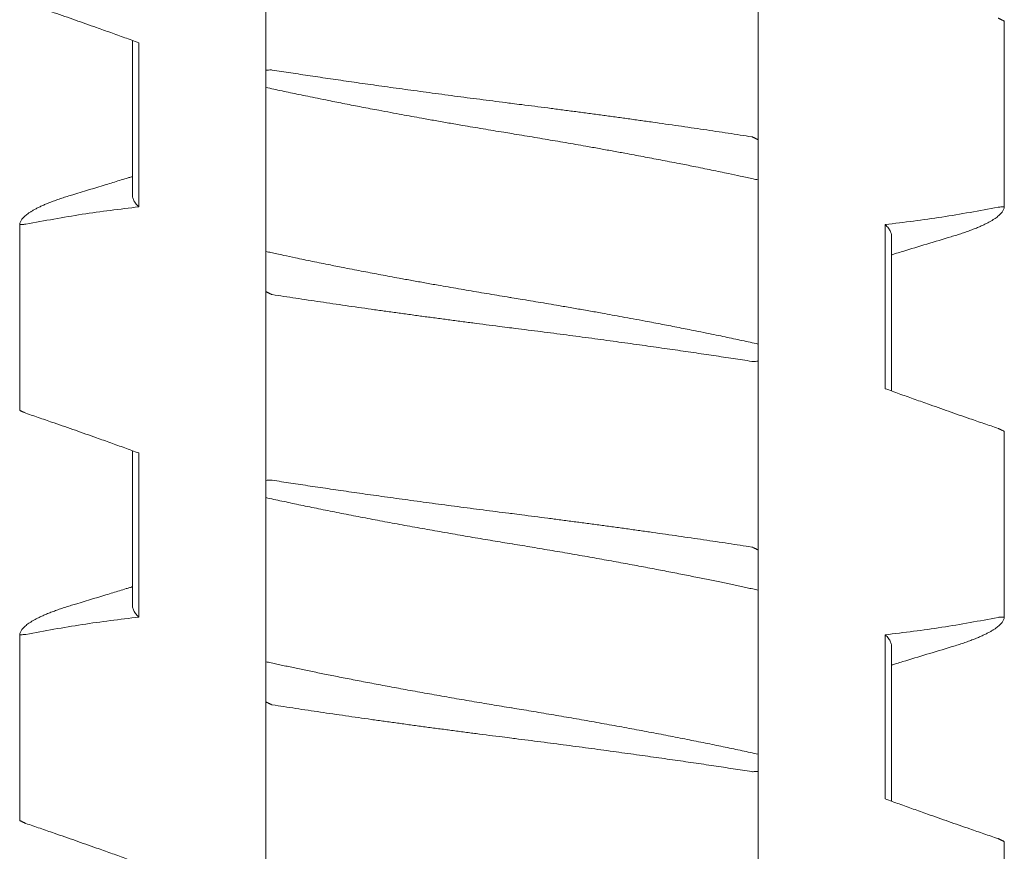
# Model space of a CAD drawing. Header units: millimetres. Extents: x 0 to 594, y 0 to 420.
# Tile 24 of 83: x 116.27 to 121.07, y 196.99 to 201.04. Entities that reach past the tile are written whole.
import ezdxf

# ---------------------------------------------------------------- set-up
doc = ezdxf.new("R2010")
doc.units = ezdxf.units.MM
doc.linetypes.add('K5LT_THIN', pattern=[0])
doc.layers.add('Системный слой', color=7, linetype='Continuous')

# ---------------------------------------------------------------- blocks, each defined once
blk = doc.blocks.new('U1')
at = {"layer": 'Системный слой', "color": 7, "linetype": 'K5LT_THIN', "lineweight": 18}
for p, q in [((117.468, 200.7936), (117.468, 201.715)), ((119.868, 200.4535), (119.868, 201.375)), ((121.0678, 200.1272), (121.0678, 201.0326)), ((116.8184, 200.9386), (116.818, 200.1842)), ((116.8487, 200.1275), (116.8487, 200.9275)), ((117.468, 200.7936), (117.468, 200.7099)), ((117.468, 200.7099), (117.468, 199.9099)), ((119.868, 200.2587), (119.868, 200.4535)), ((119.868, 199.4587), (119.868, 200.2587)), ((116.2683, 199.136), (116.2683, 200.0414)), ((120.4874, 200.041), (120.4874, 199.241)), ((120.518, 199.9843), (120.5177, 199.23)), ((117.468, 199.9099), (117.468, 199.715)), ((117.468, 198.7936), (117.468, 199.715)), ((119.868, 199.375), (119.868, 199.4587)), ((119.868, 198.4535), (119.868, 199.375)), ((121.0678, 198.1272), (121.0678, 199.0326)), ((116.818, 198.9385), (116.818, 198.1842)), ((116.8487, 198.1275), (116.8487, 198.9275)), ((117.468, 198.7936), (117.468, 198.7099)), ((117.468, 198.7099), (117.468, 197.9099)), ((119.868, 198.2587), (119.868, 198.4535)), ((119.868, 197.4587), (119.868, 198.2587)), ((116.2683, 197.136), (116.2683, 198.0414)), ((120.4874, 198.041), (120.4874, 197.241)), ((120.518, 197.9843), (120.5177, 197.23)), ((117.468, 197.9099), (117.468, 197.715)), ((117.468, 196.7936), (117.468, 197.715)), ((119.868, 197.375), (119.868, 197.4587)), ((119.868, 196.4535), (119.868, 197.375)), ((121.0678, 196.1272), (121.0678, 197.0326))]:
    blk.add_line(p, q, dxfattribs=at)
for points, knots in [([(116.8487, 200.9275), (116.826, 200.9358), (116.7804, 200.9523), (116.7118, 200.977), (116.6315, 201.0056), (116.5396, 201.038), (116.4478, 201.07), (116.3674, 201.0977), (116.3213, 201.1135), (116.2983, 201.1213)], [0, 0, 0, 0, 0.124073, 0.24903, 0.374474, 0.562414, 0.749644, 0.874614, 1, 1, 1, 1]), ([(121.0378, 201.0472), (121.0392, 201.0469), (121.0404, 201.0463), (121.0425, 201.0453), (121.0451, 201.044), (121.0478, 201.0427), (121.0503, 201.0415), (121.0526, 201.0404), (121.0551, 201.0392), (121.0583, 201.0376), (121.0623, 201.0356), (121.0657, 201.0339), (121.0675, 201.033), (121.0678, 201.0329), (121.0678, 201.0324)], [0.0207443, 0.0207443, 0.0207443, 0.0207443, 0.0428983, 0.0907386, 0.1467586, 0.1992143, 0.2507963, 0.2972685, 0.3609843, 0.4401071, 0.559579, 0.7441904, 0.8989786, 1, 1, 1, 1]), ([(117.4988, 200.7945), (117.4956, 200.795), (117.4929, 200.7949), (117.4826, 200.7945), (117.4726, 200.7941), (117.468, 200.7936)], [0, 0, 0, 0, 0.3333333, 0.6666667, 0.9852484, 0.9852484, 0.9852484, 0.9852484]), ([(119.8373, 200.4688), (119.8183, 200.4717), (119.78, 200.4776), (119.7216, 200.4865), (119.6624, 200.4954), (119.6022, 200.5044), (119.5411, 200.5133), (119.4587, 200.5253), (119.3751, 200.5372), (119.2906, 200.5491), (119.2269, 200.558), (119.163, 200.5668), (119.0989, 200.5755), (119.0347, 200.5841), (118.9705, 200.5926), (118.9063, 200.6011), (118.8423, 200.6094), (118.7787, 200.6176), (118.7206, 200.625), (118.6786, 200.6303), (118.6368, 200.6356), (118.5897, 200.6416), (118.5269, 200.6496), (118.444, 200.6603), (118.3616, 200.6712), (118.28, 200.6821), (118.22, 200.6902), (118.1613, 200.6982), (118.1037, 200.7061), (118.0475, 200.7139), (117.9924, 200.7217), (117.9386, 200.7293), (117.8859, 200.7368), (117.8341, 200.7443), (117.7833, 200.7517), (117.7336, 200.759), (117.6848, 200.7662), (117.637, 200.7734), (117.5901, 200.7805), (117.544, 200.7875), (117.5138, 200.7922), (117.4988, 200.7945)], [0, 0, 0, 0, 0.02634, 0.052775, 0.079301, 0.105956, 0.132697, 0.159533, 0.213258, 0.240091, 0.266892, 0.293663, 0.320386, 0.347081, 0.373754, 0.400413, 0.427032, 0.453584, 0.479964, 0.499738, 0.506229, 0.532478, 0.558829, 0.585011, 0.636668, 0.662151, 0.687116, 0.711701, 0.735673, 0.75939, 0.782546, 0.805391, 0.827824, 0.850167, 0.872198, 0.894026, 0.915535, 0.936929, 0.958083, 0.979105, 1, 1, 1, 1]), ([(117.468, 200.7099), (117.4809, 200.7071), (117.507, 200.7013), (117.547, 200.6927), (117.5879, 200.684), (117.6296, 200.6752), (117.6736, 200.6661), (117.7216, 200.6562), (117.7819, 200.6441), (117.8535, 200.6299), (117.9353, 200.614), (118.0101, 200.5997), (118.0755, 200.5875), (118.129, 200.5776), (118.1793, 200.5684), (118.2337, 200.5586), (118.2939, 200.5479), (118.3601, 200.5362), (118.4212, 200.5256), (118.4769, 200.5161), (118.5271, 200.5076), (118.5774, 200.4992), (118.6244, 200.4914), (118.658, 200.4859), (118.6916, 200.4804), (118.7287, 200.4743), (118.779, 200.466), (118.8292, 200.4575), (118.8792, 200.449), (118.929, 200.4405), (118.9786, 200.4319), (119.0331, 200.4223), (119.0923, 200.4118), (119.1556, 200.4003), (119.2124, 200.39), (119.2627, 200.3807), (119.3067, 200.3724), (119.3496, 200.3643), (119.3926, 200.3561), (119.4371, 200.3475), (119.4913, 200.337), (119.5602, 200.3233), (119.6408, 200.307), (119.7164, 200.2913), (119.7733, 200.2792), (119.8128, 200.2707), (119.8418, 200.2644), (119.8597, 200.2605), (119.868, 200.2587)], [0, 0, 0, 0, 0.019411, 0.038863, 0.058341, 0.077822, 0.097283, 0.118879, 0.142628, 0.177154, 0.211649, 0.246143, 0.269832, 0.291356, 0.31072, 0.330082, 0.35587, 0.381654, 0.407442, 0.426765, 0.446068, 0.465342, 0.484619, 0.499997, 0.503892, 0.523184, 0.542465, 0.561714, 0.580941, 0.600162, 0.619369, 0.638567, 0.663868, 0.688906, 0.713692, 0.731833, 0.74972, 0.767241, 0.784651, 0.803214, 0.823048, 0.853533, 0.892434, 0.93014, 0.957299, 0.973195, 0.987429, 1, 1, 1, 1]), ([(119.868, 200.4535), (119.8688, 200.4539), (119.8676, 200.4545), (119.8656, 200.4555), (119.8631, 200.4568), (119.8604, 200.4582), (119.858, 200.4594), (119.8557, 200.4606), (119.8531, 200.4619), (119.8499, 200.4635), (119.8458, 200.4655), (119.8422, 200.4673), (119.8404, 200.4682), (119.8401, 200.4684), (119.8373, 200.4688)], [0.0207324, 0.0207324, 0.0207324, 0.0207324, 0.0428739, 0.0907083, 0.1467342, 0.1992071, 0.2507108, 0.2970718, 0.3612265, 0.4410512, 0.5612899, 0.7459802, 0.9001507, 1, 1, 1, 1]), ([(116.818, 200.2753), (116.8164, 200.2747), (116.8147, 200.2742), (116.8102, 200.2729), (116.8075, 200.272), (116.7992, 200.2695), (116.7937, 200.2678), (116.7773, 200.2627), (116.7663, 200.2594), (116.7337, 200.2494), (116.7119, 200.2427), (116.6359, 200.2196), (116.5815, 200.2031), (116.527, 200.1867)], [11.668369, 11.668369, 11.668369, 11.668369, 11.865333, 11.865333, 12.187969, 12.187969, 12.833241, 12.833241, 14.113379, 14.113379, 16.65284, 16.65284, 23, 23, 23, 23]), ([(116.527, 200.1867), (116.5227, 200.1855), (116.5089, 200.1813), (116.4865, 200.1742), (116.4608, 200.1655), (116.4369, 200.157), (116.4148, 200.1486), (116.3944, 200.1402), (116.376, 200.1321), (116.3592, 200.1242), (116.3442, 200.1164), (116.3307, 200.1088), (116.3188, 200.1014), (116.3083, 200.0942), (116.2992, 200.0871), (116.2913, 200.0802), (116.2846, 200.0734), (116.2792, 200.0668), (116.2748, 200.0602), (116.2716, 200.0538), (116.2693, 200.0476), (116.2685, 200.0434), (116.2683, 200.0414)], [0.55579, 0.55579, 0.55579, 0.55579, 0.5672668, 0.59318, 0.618826, 0.644077, 0.6692085, 0.6938627, 0.7181536, 0.7418201, 0.7652277, 0.7880288, 0.810472, 0.8324305, 0.8542614, 0.8757324, 0.8969768, 0.9178788, 0.9386677, 0.9592261, 0.9796666, 1, 1, 1, 1]), ([(116.8487, 200.1275), (116.8455, 200.1305), (116.8397, 200.1365), (116.8324, 200.1454), (116.8267, 200.1542), (116.8224, 200.1627), (116.8195, 200.1711), (116.8183, 200.1783), (116.818, 200.1826), (116.818, 200.1843)], [0, 0, 0, 0, 0.0203909, 0.0406136, 0.0606482, 0.0803478, 0.0997845, 0.1189127, 0.1306791, 0.1306791, 0.1306791, 0.1306791]), ([(120.8091, 199.9818), (120.8134, 199.9831), (120.8272, 199.9873), (120.8495, 199.9944), (120.8752, 200.003), (120.8992, 200.0116), (120.9213, 200.02), (120.9416, 200.0283), (120.9601, 200.0364), (120.9768, 200.0444), (120.9919, 200.0522), (121.0053, 200.0597), (121.0172, 200.0671), (121.0277, 200.0744), (121.0369, 200.0814), (121.0448, 200.0884), (121.0514, 200.0951), (121.0569, 200.1018), (121.0612, 200.1083), (121.0645, 200.1147), (121.0667, 200.121), (121.0675, 200.1251), (121.0678, 200.1272)], [0.5557902, 0.5557902, 0.5557902, 0.5557902, 0.5672666, 0.5931798, 0.6188257, 0.6440768, 0.6692083, 0.6938625, 0.7181534, 0.7418199, 0.7652275, 0.7880286, 0.8104719, 0.8324304, 0.8542612, 0.8757323, 0.8969767, 0.9178787, 0.9386676, 0.9592261, 0.9796666, 1, 1, 1, 1]), ([(121.0678, 200.1272), (121.0673, 200.1276), (121.0652, 200.1275), (121.0568, 200.1271), (121.047, 200.1265), (121.0409, 200.1262), (121.0378, 200.1258)], [0.0264037, 0.0264037, 0.0264037, 0.0264037, 0.3181006, 0.6362012, 0.8584234, 0.9852372, 0.9852372, 0.9852372, 0.9852372]), ([(116.2683, 200.0414), (116.2683, 200.0409), (116.2685, 200.0409), (116.2694, 200.041), (116.2708, 200.0411), (116.273, 200.0412), (116.2761, 200.0413), (116.2805, 200.0416), (116.2859, 200.0419), (116.2917, 200.0422), (116.2956, 200.0424), (116.2983, 200.0428)], [0.0094201, 0.0094201, 0.0094201, 0.0094201, 0.1025347, 0.1938927, 0.2801543, 0.3780823, 0.5005125, 0.6217688, 0.7622805, 0.8818257, 0.9827009, 0.9827009, 0.9827009, 0.9827009]), ([(120.4874, 200.041), (120.4905, 200.0381), (120.4962, 200.0322), (120.5034, 200.0235), (120.5091, 200.0148), (120.5135, 200.0062), (120.5165, 199.9977), (120.5178, 199.9904), (120.518, 199.986), (120.518, 199.9843)], [0, 0, 0, 0, 0.019558, 0.0390946, 0.0586191, 0.0781488, 0.0977107, 0.1172669, 0.128994, 0.128994, 0.128994, 0.128994]), ([(120.8091, 199.9818), (120.7696, 199.9699), (120.7302, 199.9581), (120.6513, 199.9342), (120.612, 199.9222), (120.5626, 199.907), (120.5525, 199.9039), (120.5364, 199.899), (120.5303, 199.8971), (120.5222, 199.8946), (120.5201, 199.8939), (120.518, 199.8933)], [0, 0, 0, 0, 4.6, 4.6, 9.2, 9.2, 10.376388, 10.376388, 11.089574, 11.089574, 11.331629, 11.331629, 11.331629, 11.331629]), ([(119.868, 199.4587), (119.8552, 199.4615), (119.8291, 199.4672), (119.7891, 199.4759), (119.7482, 199.4846), (119.7065, 199.4934), (119.6625, 199.5025), (119.6145, 199.5123), (119.5542, 199.5245), (119.4826, 199.5387), (119.4008, 199.5546), (119.326, 199.5688), (119.2606, 199.5811), (119.2071, 199.5909), (119.1567, 199.6001), (119.1024, 199.61), (119.0421, 199.6207), (118.9759, 199.6323), (118.9149, 199.6429), (118.8592, 199.6524), (118.8089, 199.6609), (118.7586, 199.6694), (118.7117, 199.6771), (118.678, 199.6826), (118.6444, 199.6881), (118.6074, 199.6942), (118.5571, 199.7026), (118.5069, 199.711), (118.4569, 199.7195), (118.4071, 199.7281), (118.3575, 199.7367), (118.3029, 199.7463), (118.2438, 199.7568), (118.1804, 199.7682), (118.1236, 199.7786), (118.0733, 199.7879), (118.0294, 199.7961), (117.9865, 199.8042), (117.9434, 199.8125), (117.899, 199.821), (117.8448, 199.8316), (117.7758, 199.8453), (117.6952, 199.8616), (117.6197, 199.8772), (117.5627, 199.8893), (117.5232, 199.8978), (117.4943, 199.9041), (117.4764, 199.9081), (117.468, 199.9099)], [0, 0, 0, 0, 0.019411, 0.038863, 0.058341, 0.077822, 0.097283, 0.118879, 0.142628, 0.177154, 0.211649, 0.246143, 0.269832, 0.291356, 0.31072, 0.330082, 0.35587, 0.381654, 0.407442, 0.426765, 0.446068, 0.465342, 0.484619, 0.499997, 0.503892, 0.523184, 0.542465, 0.561714, 0.580941, 0.600162, 0.619369, 0.638567, 0.663868, 0.688907, 0.713692, 0.731833, 0.74972, 0.767241, 0.784651, 0.803214, 0.823048, 0.853533, 0.892434, 0.93014, 0.957299, 0.973195, 0.987429, 1, 1, 1, 1]), ([(117.468, 199.715), (117.4673, 199.7146), (117.4684, 199.7141), (117.4705, 199.713), (117.473, 199.7117), (117.4757, 199.7103), (117.4781, 199.7091), (117.4804, 199.708), (117.4829, 199.7067), (117.4862, 199.7051), (117.4903, 199.703), (117.4939, 199.7013), (117.4957, 199.7004), (117.496, 199.7002), (117.4988, 199.6998)], [0.0207324, 0.0207324, 0.0207324, 0.0207324, 0.0428738, 0.0907081, 0.1467339, 0.1992067, 0.2507103, 0.2970712, 0.3612257, 0.4410501, 0.5612884, 0.7459785, 0.9001495, 1, 1, 1, 1]), ([(117.4988, 199.6998), (117.5178, 199.6968), (117.5561, 199.6909), (117.6144, 199.6821), (117.6737, 199.6732), (117.7339, 199.6642), (117.7949, 199.6552), (117.8773, 199.6433), (117.961, 199.6313), (118.0455, 199.6195), (118.1092, 199.6106), (118.1731, 199.6018), (118.2372, 199.5931), (118.3014, 199.5845), (118.3656, 199.5759), (118.4298, 199.5675), (118.4938, 199.5591), (118.5574, 199.5509), (118.6155, 199.5435), (118.6574, 199.5382), (118.6993, 199.533), (118.7464, 199.527), (118.8091, 199.519), (118.8921, 199.5082), (118.9745, 199.4974), (119.0561, 199.4865), (119.116, 199.4784), (119.1747, 199.4704), (119.2323, 199.4625), (119.2886, 199.4546), (119.3437, 199.4469), (119.3974, 199.4393), (119.4502, 199.4317), (119.5019, 199.4243), (119.5527, 199.4169), (119.6025, 199.4096), (119.6513, 199.4023), (119.6991, 199.3952), (119.746, 199.3881), (119.792, 199.381), (119.8223, 199.3764), (119.8373, 199.3741)], [0, 0, 0, 0, 0.02634, 0.052775, 0.079301, 0.105956, 0.132697, 0.159533, 0.213258, 0.240091, 0.266892, 0.293663, 0.320386, 0.347081, 0.373754, 0.400413, 0.427032, 0.453584, 0.479964, 0.499738, 0.506229, 0.532478, 0.558829, 0.585011, 0.636668, 0.662151, 0.687116, 0.711701, 0.735673, 0.75939, 0.782546, 0.805391, 0.827824, 0.850167, 0.872198, 0.894026, 0.915535, 0.936929, 0.958083, 0.979105, 1, 1, 1, 1]), ([(119.8373, 199.3741), (119.8405, 199.3736), (119.8431, 199.3737), (119.8535, 199.3741), (119.8635, 199.3745), (119.868, 199.375)], [0, 0, 0, 0, 0.3333333, 0.6666667, 0.9852484, 0.9852484, 0.9852484, 0.9852484]), ([(120.4874, 199.241), (120.5101, 199.2328), (120.5557, 199.2162), (120.6242, 199.1916), (120.7046, 199.1629), (120.7964, 199.1306), (120.8883, 199.0986), (120.9687, 199.0709), (121.0147, 199.0551), (121.0378, 199.0472)], [0, 0, 0, 0, 0.124073, 0.24903, 0.374474, 0.562414, 0.749644, 0.874614, 1, 1, 1, 1]), ([(116.2983, 199.1213), (116.2951, 199.1226), (116.2907, 199.1247), (116.2852, 199.1274), (116.2806, 199.1296), (116.277, 199.1313), (116.2738, 199.1329), (116.2712, 199.1342), (116.2693, 199.1351), (116.2684, 199.1356), (116.2682, 199.1356), (116.2683, 199.1361)], [0.0186604, 0.0186604, 0.0186604, 0.0186604, 0.1453105, 0.2715625, 0.373659, 0.4733234, 0.5774327, 0.6960533, 0.8116827, 0.9146548, 1, 1, 1, 1]), ([(116.8487, 198.9275), (116.826, 198.9358), (116.7804, 198.9523), (116.7118, 198.977), (116.6315, 199.0056), (116.5396, 199.038), (116.4478, 199.07), (116.3674, 199.0977), (116.3213, 199.1135), (116.2983, 199.1213)], [0, 0, 0, 0, 0.124073, 0.24903, 0.374474, 0.562414, 0.749644, 0.874614, 1, 1, 1, 1]), ([(121.0378, 199.0472), (121.0392, 199.0469), (121.0404, 199.0463), (121.0425, 199.0453), (121.0451, 199.044), (121.0478, 199.0427), (121.0503, 199.0415), (121.0526, 199.0404), (121.0551, 199.0392), (121.0583, 199.0376), (121.0623, 199.0356), (121.0657, 199.0339), (121.0675, 199.033), (121.0678, 199.0329), (121.0678, 199.0324)], [0.0207445, 0.0207445, 0.0207445, 0.0207445, 0.0428986, 0.0907392, 0.1467596, 0.1992156, 0.2507979, 0.2972704, 0.3609865, 0.4401098, 0.5595825, 0.7441944, 0.8989816, 1, 1, 1, 1]), ([(117.4988, 198.7945), (117.4956, 198.795), (117.4929, 198.7949), (117.4826, 198.7945), (117.4726, 198.7941), (117.468, 198.7936)], [0, 0, 0, 0, 0.3333333, 0.6666667, 0.985248, 0.985248, 0.985248, 0.985248]), ([(119.8373, 198.4688), (119.8183, 198.4717), (119.78, 198.4776), (119.7216, 198.4865), (119.6624, 198.4954), (119.6022, 198.5044), (119.5411, 198.5133), (119.4587, 198.5253), (119.3751, 198.5372), (119.2906, 198.5491), (119.2269, 198.558), (119.163, 198.5668), (119.0989, 198.5755), (119.0347, 198.5841), (118.9705, 198.5926), (118.9063, 198.6011), (118.8423, 198.6094), (118.7787, 198.6176), (118.7206, 198.625), (118.6786, 198.6303), (118.6368, 198.6356), (118.5897, 198.6416), (118.5269, 198.6496), (118.444, 198.6603), (118.3616, 198.6712), (118.28, 198.6821), (118.22, 198.6902), (118.1613, 198.6982), (118.1037, 198.7061), (118.0475, 198.7139), (117.9924, 198.7217), (117.9386, 198.7293), (117.8859, 198.7368), (117.8341, 198.7443), (117.7833, 198.7517), (117.7336, 198.759), (117.6848, 198.7662), (117.637, 198.7734), (117.5901, 198.7805), (117.544, 198.7875), (117.5138, 198.7922), (117.4988, 198.7945)], [0, 0, 0, 0, 0.02634, 0.052775, 0.079301, 0.105956, 0.132697, 0.159533, 0.213259, 0.240091, 0.266892, 0.293663, 0.320386, 0.347081, 0.373754, 0.400414, 0.427032, 0.453584, 0.479965, 0.499738, 0.506229, 0.532478, 0.558829, 0.585011, 0.636668, 0.662151, 0.687116, 0.711701, 0.735673, 0.75939, 0.782546, 0.805391, 0.827824, 0.850167, 0.872198, 0.894027, 0.915535, 0.936929, 0.958083, 0.979105, 1, 1, 1, 1]), ([(117.468, 198.7099), (117.4808, 198.7071), (117.5066, 198.7014), (117.5464, 198.6928), (117.5871, 198.6842), (117.6286, 198.6754), (117.6711, 198.6666), (117.7144, 198.6577), (117.7585, 198.6488), (117.8033, 198.6398), (117.8488, 198.6308), (117.8949, 198.6218), (117.9416, 198.6128), (117.9888, 198.6038), (118.0364, 198.5948), (118.0844, 198.5858), (118.1328, 198.5769), (118.1815, 198.568), (118.2305, 198.5592), (118.2796, 198.5504), (118.3289, 198.5417), (118.3781, 198.5331), (118.4273, 198.5246), (118.4763, 198.5162), (118.5252, 198.5079), (118.5738, 198.4998), (118.6214, 198.4919), (118.6536, 198.4866), (118.6857, 198.4814), (118.7186, 198.476), (118.767, 198.468), (118.8157, 198.4598), (118.8646, 198.4515), (118.9134, 198.4432), (118.9621, 198.4347), (119.0105, 198.4263), (119.0585, 198.4178), (119.1058, 198.4093), (119.1523, 198.4009), (119.198, 198.3926), (119.2429, 198.3843), (119.2867, 198.3762), (119.3297, 198.3681), (119.3716, 198.3601), (119.4126, 198.3523), (119.4522, 198.3446), (119.4907, 198.3371), (119.5278, 198.3297), (119.5638, 198.3226), (119.5984, 198.3156), (119.632, 198.3087), (119.6646, 198.302), (119.6963, 198.2955), (119.7269, 198.2891), (119.7567, 198.2828), (119.7856, 198.2766), (119.8138, 198.2705), (119.8412, 198.2646), (119.8592, 198.2606), (119.868, 198.2587)], [0, 0, 0, 0, 0.019523, 0.039003, 0.058455, 0.077893, 0.097344, 0.116789, 0.136218, 0.15561, 0.174983, 0.194331, 0.213659, 0.232954, 0.252243, 0.271527, 0.290806, 0.310075, 0.329351, 0.348615, 0.367854, 0.387025, 0.406147, 0.425188, 0.44418, 0.463093, 0.48194, 0.49977, 0.500697, 0.519472, 0.538386, 0.557445, 0.576579, 0.595704, 0.614745, 0.6337, 0.652425, 0.670972, 0.689214, 0.70731, 0.725069, 0.742625, 0.759889, 0.777064, 0.79388, 0.810435, 0.826538, 0.842454, 0.857903, 0.873075, 0.887885, 0.902604, 0.917045, 0.931295, 0.94526, 0.959129, 0.972826, 0.986447, 1, 1, 1, 1]), ([(119.868, 198.4535), (119.8688, 198.4539), (119.8676, 198.4545), (119.8656, 198.4555), (119.8631, 198.4568), (119.8604, 198.4582), (119.858, 198.4594), (119.8557, 198.4606), (119.8531, 198.4619), (119.8499, 198.4635), (119.8458, 198.4655), (119.8422, 198.4673), (119.8404, 198.4682), (119.8401, 198.4684), (119.8373, 198.4688)], [0.0207323, 0.0207323, 0.0207323, 0.0207323, 0.0428738, 0.090708, 0.1467337, 0.1992064, 0.2507099, 0.2970707, 0.361225, 0.4410493, 0.5612873, 0.7459773, 0.9001486, 1, 1, 1, 1]), ([(116.818, 198.2753), (116.8163, 198.2747), (116.8146, 198.2742), (116.8101, 198.2728), (116.8073, 198.272), (116.799, 198.2694), (116.7934, 198.2677), (116.7768, 198.2626), (116.7658, 198.2592), (116.7328, 198.2491), (116.7109, 198.2424), (116.635, 198.2193), (116.5811, 198.203), (116.527, 198.1867)], [11.668371, 11.668371, 11.668371, 11.668371, 11.868438, 11.868438, 12.194178, 12.194178, 12.84566, 12.84566, 14.138116, 14.138116, 16.702012, 16.702012, 23, 23, 23, 23]), ([(116.527, 198.1867), (116.5227, 198.1855), (116.5089, 198.1813), (116.4865, 198.1742), (116.4608, 198.1655), (116.4369, 198.157), (116.4148, 198.1486), (116.3944, 198.1402), (116.376, 198.1321), (116.3592, 198.1242), (116.3442, 198.1164), (116.3307, 198.1088), (116.3188, 198.1014), (116.3083, 198.0942), (116.2992, 198.0871), (116.2913, 198.0802), (116.2846, 198.0734), (116.2792, 198.0668), (116.2748, 198.0602), (116.2716, 198.0538), (116.2693, 198.0476), (116.2685, 198.0434), (116.2683, 198.0414)], [0.5557899, 0.5557899, 0.5557899, 0.5557899, 0.5672668, 0.5931799, 0.6188259, 0.644077, 0.6692084, 0.6938627, 0.7181536, 0.7418201, 0.7652277, 0.7880287, 0.810472, 0.8324305, 0.8542614, 0.8757324, 0.8969768, 0.9178788, 0.9386677, 0.9592261, 0.9796666, 1, 1, 1, 1]), ([(116.8487, 198.1275), (116.8455, 198.1305), (116.8397, 198.1365), (116.8324, 198.1454), (116.8267, 198.1542), (116.8224, 198.1627), (116.8195, 198.1711), (116.8183, 198.1783), (116.818, 198.1826), (116.818, 198.1843)], [0, 0, 0, 0, 0.0203909, 0.0406136, 0.0606482, 0.0803478, 0.0997845, 0.1189127, 0.1306792, 0.1306792, 0.1306792, 0.1306792]), ([(120.8091, 197.9818), (120.8134, 197.9831), (120.8272, 197.9873), (120.8495, 197.9944), (120.8752, 198.003), (120.8992, 198.0116), (120.9213, 198.02), (120.9416, 198.0283), (120.9601, 198.0364), (120.9768, 198.0444), (120.9919, 198.0522), (121.0053, 198.0597), (121.0172, 198.0671), (121.0277, 198.0744), (121.0369, 198.0814), (121.0448, 198.0884), (121.0514, 198.0951), (121.0569, 198.1018), (121.0612, 198.1083), (121.0645, 198.1147), (121.0667, 198.121), (121.0675, 198.1251), (121.0678, 198.1272)], [0.5557903, 0.5557903, 0.5557903, 0.5557903, 0.5672667, 0.5931799, 0.6188258, 0.6440769, 0.6692083, 0.6938626, 0.7181535, 0.74182, 0.7652276, 0.7880286, 0.8104719, 0.8324304, 0.8542613, 0.8757323, 0.8969767, 0.9178787, 0.9386677, 0.9592261, 0.9796666, 1, 1, 1, 1]), ([(121.0678, 198.1272), (121.0673, 198.1276), (121.0652, 198.1275), (121.0568, 198.1271), (121.047, 198.1265), (121.0409, 198.1262), (121.0378, 198.1258)], [0.0264072, 0.0264072, 0.0264072, 0.0264072, 0.3180841, 0.6361683, 0.8583905, 0.9852369, 0.9852369, 0.9852369, 0.9852369]), ([(116.2683, 198.0414), (116.2688, 198.0409), (116.2709, 198.041), (116.2792, 198.0415), (116.2891, 198.042), (116.2952, 198.0424), (116.2983, 198.0428)], [0.0263103, 0.0263103, 0.0263103, 0.0263103, 0.3181104, 0.6362209, 0.8584431, 0.9852412, 0.9852412, 0.9852412, 0.9852412]), ([(120.4874, 198.041), (120.4906, 198.038), (120.4964, 198.032), (120.5037, 198.0231), (120.5094, 198.0144), (120.5137, 198.0058), (120.5165, 197.9975), (120.5178, 197.9903), (120.518, 197.9859), (120.518, 197.9843)], [0, 0, 0, 0, 0.0203909, 0.0406136, 0.0606482, 0.0803478, 0.0997845, 0.1189127, 0.1306791, 0.1306791, 0.1306791, 0.1306791]), ([(120.8091, 197.9818), (120.7696, 197.9699), (120.7302, 197.9581), (120.6513, 197.9342), (120.612, 197.9222), (120.5626, 197.907), (120.5525, 197.9039), (120.5364, 197.899), (120.5303, 197.8971), (120.5222, 197.8946), (120.5201, 197.8939), (120.518, 197.8933)], [0, 0, 0, 0, 4.6, 4.6, 9.2, 9.2, 10.376388, 10.376388, 11.089574, 11.089574, 11.33163, 11.33163, 11.33163, 11.33163]), ([(119.868, 197.4587), (119.8553, 197.4615), (119.8294, 197.4672), (119.7897, 197.4757), (119.749, 197.4844), (119.7074, 197.4932), (119.665, 197.502), (119.6216, 197.5109), (119.5775, 197.5198), (119.5327, 197.5288), (119.4872, 197.5377), (119.4411, 197.5468), (119.3945, 197.5558), (119.3473, 197.5648), (119.2997, 197.5738), (119.2516, 197.5827), (119.2032, 197.5917), (119.1545, 197.6005), (119.1056, 197.6094), (119.0564, 197.6182), (119.0072, 197.6269), (118.958, 197.6355), (118.9088, 197.644), (118.8598, 197.6523), (118.8109, 197.6606), (118.7622, 197.6688), (118.7146, 197.6767), (118.6825, 197.6819), (118.6504, 197.6872), (118.6174, 197.6926), (118.569, 197.7006), (118.5204, 197.7088), (118.4715, 197.717), (118.4227, 197.7254), (118.374, 197.7338), (118.3255, 197.7423), (118.2776, 197.7508), (118.2303, 197.7592), (118.1837, 197.7676), (118.138, 197.776), (118.0932, 197.7842), (118.0494, 197.7924), (118.0064, 197.8005), (117.9645, 197.8084), (117.9235, 197.8163), (117.8839, 197.824), (117.8454, 197.8315), (117.8083, 197.8388), (117.7723, 197.846), (117.7377, 197.853), (117.7041, 197.8598), (117.6715, 197.8665), (117.6398, 197.8731), (117.6091, 197.8795), (117.5794, 197.8858), (117.5505, 197.892), (117.5223, 197.898), (117.4948, 197.904), (117.4769, 197.9079), (117.468, 197.9099)], [0, 0, 0, 0, 0.019523, 0.039003, 0.058455, 0.077893, 0.097344, 0.116789, 0.136218, 0.15561, 0.174983, 0.194331, 0.213659, 0.232954, 0.252243, 0.271527, 0.290806, 0.310075, 0.329351, 0.348615, 0.367854, 0.387025, 0.406147, 0.425188, 0.44418, 0.463093, 0.48194, 0.49977, 0.500697, 0.519472, 0.538386, 0.557445, 0.576579, 0.595704, 0.614745, 0.6337, 0.652425, 0.670972, 0.689214, 0.707309, 0.725068, 0.742625, 0.759889, 0.777064, 0.79388, 0.810435, 0.826538, 0.842454, 0.857903, 0.873075, 0.887885, 0.902604, 0.917045, 0.931295, 0.94526, 0.959129, 0.972826, 0.986447, 1, 1, 1, 1]), ([(117.468, 197.715), (117.4673, 197.7146), (117.4684, 197.7141), (117.4705, 197.713), (117.473, 197.7117), (117.4757, 197.7103), (117.4781, 197.7091), (117.4804, 197.708), (117.4829, 197.7067), (117.4862, 197.7051), (117.4903, 197.703), (117.4939, 197.7013), (117.4957, 197.7004), (117.496, 197.7002), (117.4988, 197.6998)], [0.0207323, 0.0207323, 0.0207323, 0.0207323, 0.0428737, 0.0907078, 0.1467334, 0.199206, 0.2507095, 0.2970702, 0.3612243, 0.4410481, 0.5612853, 0.7459743, 0.9001462, 1, 1, 1, 1]), ([(117.4988, 197.6998), (117.5178, 197.6968), (117.5561, 197.6909), (117.6144, 197.6821), (117.6737, 197.6732), (117.7339, 197.6642), (117.7949, 197.6552), (117.8773, 197.6433), (117.961, 197.6313), (118.0455, 197.6195), (118.1092, 197.6106), (118.1731, 197.6018), (118.2372, 197.5931), (118.3014, 197.5845), (118.3656, 197.5759), (118.4298, 197.5675), (118.4938, 197.5591), (118.5574, 197.5509), (118.6155, 197.5435), (118.6574, 197.5382), (118.6993, 197.533), (118.7464, 197.527), (118.8091, 197.519), (118.8921, 197.5082), (118.9745, 197.4974), (119.0561, 197.4865), (119.116, 197.4784), (119.1747, 197.4704), (119.2323, 197.4625), (119.2886, 197.4546), (119.3437, 197.4469), (119.3974, 197.4393), (119.4502, 197.4317), (119.5019, 197.4243), (119.5527, 197.4169), (119.6025, 197.4096), (119.6513, 197.4023), (119.6991, 197.3952), (119.746, 197.3881), (119.792, 197.381), (119.8223, 197.3764), (119.8373, 197.3741)], [0, 0, 0, 0, 0.02634, 0.052775, 0.079301, 0.105956, 0.132697, 0.159533, 0.213258, 0.240091, 0.266892, 0.293663, 0.320386, 0.347081, 0.373754, 0.400414, 0.427032, 0.453584, 0.479965, 0.499738, 0.506229, 0.532478, 0.558829, 0.585011, 0.636668, 0.662151, 0.687116, 0.711701, 0.735673, 0.75939, 0.782546, 0.805391, 0.827824, 0.850167, 0.872198, 0.894026, 0.915535, 0.936929, 0.958083, 0.979105, 1, 1, 1, 1]), ([(119.8373, 197.3741), (119.8405, 197.3736), (119.8431, 197.3737), (119.8535, 197.3741), (119.8635, 197.3745), (119.868, 197.375)], [0, 0, 0, 0, 0.3333333, 0.6666667, 0.9852483, 0.9852483, 0.9852483, 0.9852483]), ([(120.4874, 197.241), (120.5101, 197.2328), (120.5557, 197.2162), (120.6242, 197.1916), (120.7046, 197.1629), (120.7964, 197.1306), (120.8883, 197.0986), (120.9687, 197.0709), (121.0147, 197.0551), (121.0378, 197.0472)], [0, 0, 0, 0, 0.124073, 0.24903, 0.374474, 0.562414, 0.749644, 0.874614, 1, 1, 1, 1]), ([(116.2983, 197.1213), (116.2969, 197.1217), (116.2957, 197.1223), (116.2936, 197.1233), (116.291, 197.1245), (116.2882, 197.1259), (116.2858, 197.1271), (116.2835, 197.1282), (116.281, 197.1294), (116.2778, 197.131), (116.2738, 197.133), (116.2703, 197.1347), (116.2686, 197.1356), (116.2682, 197.1357), (116.2683, 197.1361)], [0.0207454, 0.0207454, 0.0207454, 0.0207454, 0.0429009, 0.0907443, 0.1467681, 0.1992273, 0.2508119, 0.2972862, 0.361003, 0.4401271, 0.5596019, 0.7442158, 0.8989969, 1, 1, 1, 1]), ([(116.8487, 196.9275), (116.826, 196.9358), (116.7804, 196.9523), (116.7118, 196.977), (116.6315, 197.0056), (116.5396, 197.038), (116.4478, 197.07), (116.3674, 197.0977), (116.3213, 197.1135), (116.2983, 197.1213)], [0, 0, 0, 0, 0.124073, 0.24903, 0.374474, 0.562414, 0.749644, 0.874614, 1, 1, 1, 1]), ([(121.0378, 197.0472), (121.0392, 197.0469), (121.0404, 197.0463), (121.0425, 197.0453), (121.0451, 197.044), (121.0478, 197.0427), (121.0503, 197.0415), (121.0526, 197.0404), (121.0551, 197.0392), (121.0583, 197.0376), (121.0623, 197.0356), (121.0657, 197.0339), (121.0675, 197.033), (121.0678, 197.0329), (121.0678, 197.0324)], [0.0207444, 0.0207444, 0.0207444, 0.0207444, 0.0428983, 0.0907387, 0.1467587, 0.1992144, 0.2507964, 0.2972686, 0.3609844, 0.4401073, 0.5595793, 0.7441908, 0.898979, 1, 1, 1, 1])]:
    blk.add_open_spline(points, degree=3, knots=knots, dxfattribs=at)
for points in [[(116.2983, 200.0428), (116.3897, 200.0598), (116.5725, 200.0939), (116.7566, 200.1163), (116.8487, 200.1275)], [(121.0378, 200.1258), (120.9464, 200.1088), (120.7636, 200.0747), (120.5795, 200.0523), (120.4874, 200.041)], [(116.2983, 198.0428), (116.3897, 198.0598), (116.5725, 198.0939), (116.7566, 198.1163), (116.8487, 198.1275)], [(121.0378, 198.1258), (120.9464, 198.1088), (120.7636, 198.0747), (120.5795, 198.0523), (120.4874, 198.041)]]:
    blk.add_open_spline(points, degree=3, dxfattribs=at)

msp = doc.modelspace()

# ---------------------------------------------------------------- block references
at = {"layer": 'Системный слой'}
msp.add_blockref('U1', (0, 0), dxfattribs=at)

doc.saveas('drawing.dxf')
